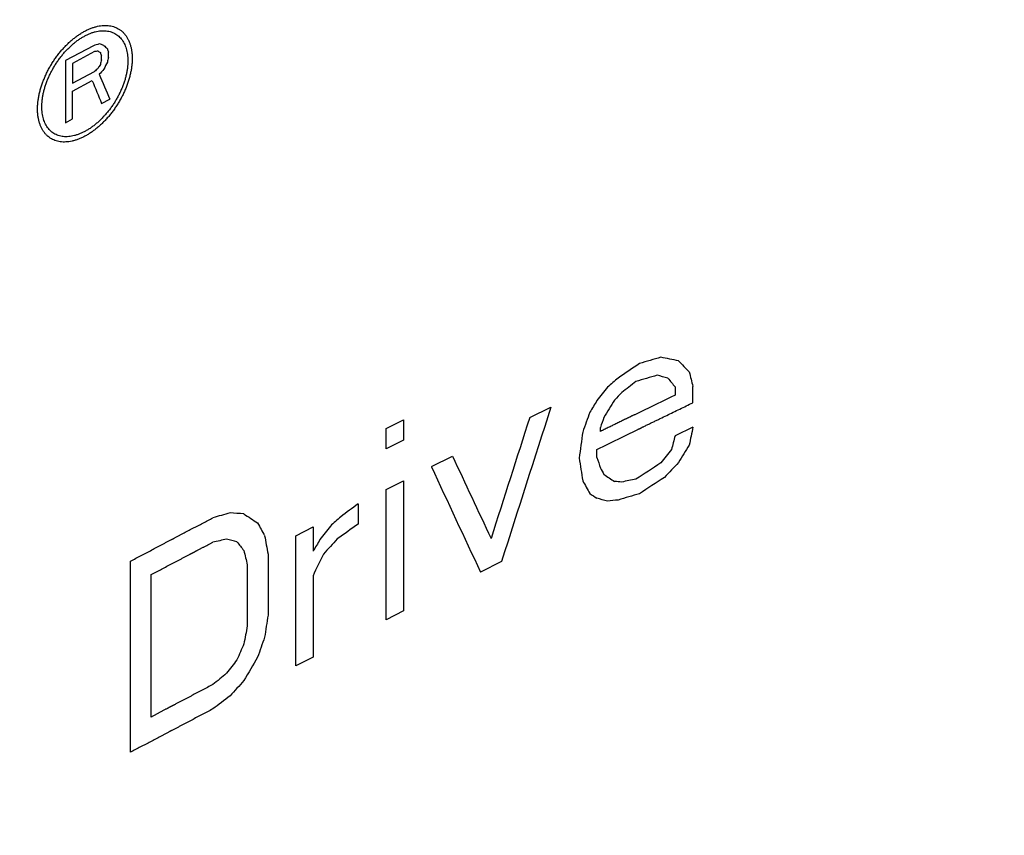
# Model space of a CAD drawing. Header units: millimetres. Extents: x 0 to 841, y 0 to 594.
# Tile 90 of 127: x 698.97 to 707.38, y 212.54 to 219.51. Entities that reach past the tile are written whole.
import ezdxf

# ---------------------------------------------------------------- set-up
doc = ezdxf.new("R2010")
doc.units = ezdxf.units.MM
doc.header["$LTSCALE"] = 46.255
doc.layers.add('CURVES', color=7, linetype='CONTINUOUS')
doc.layers.add('ROUNDS', color=7, linetype='CONTINUOUS')

msp = doc.modelspace()

# ---------------------------------------------------------------- linework, layer by layer
at = {"layer": 'CURVES', "color": 40, "linetype": 'CONTINUOUS'}
for p, q in [((699.5963, 219.2903), (699.3576, 219.1628)), ((699.6062, 219.2392), (699.4172, 219.1382)), ((699.666, 219.1694), (699.666, 219.2033)), ((699.7258, 219.1899), (699.7258, 219.2351)), ((699.3576, 219.1628), (699.3576, 218.6321)), ((699.4172, 219.1382), (699.4172, 218.9689)), ((699.4172, 218.9689), (699.6062, 219.0698)), ((699.4172, 218.9011), (699.5863, 218.9914)), ((699.4172, 218.664), (699.4172, 218.9011)), ((699.666, 218.7968), (699.7358, 218.8339)), ((699.3576, 218.6321), (699.4172, 218.664)), ((704.5645, 216.3749), (704.5645, 216.3054)), ((704.7168, 216.2401), (704.7168, 216.3791)), ((703.3234, 216.1138), (703.5042, 216.2033)), ((702.0958, 216.0186), (702.2448, 216.0942)), ((702.2448, 216.0942), (702.2448, 215.9205)), ((702.0958, 215.8449), (702.0958, 216.0186)), ((703.9272, 215.9947), (703.9272, 216.0294)), ((704.7168, 216.0317), (704.5645, 215.958)), ((702.2448, 215.9205), (702.0958, 215.8449)), ((703.8969, 215.7714), (703.8969, 215.8409)), ((702.4836, 215.6937), (702.663, 215.784)), ((702.0958, 215.4975), (702.2448, 215.573)), ((702.2448, 215.573), (702.2448, 214.4612)), ((702.0958, 214.3856), (702.0958, 215.4975)), ((701.8578, 215.3763), (701.8578, 215.2026)), ((701.3242, 215.1026), (701.4722, 215.1788)), ((701.4722, 215.1788), (701.4722, 214.9703)), ((701.3242, 213.9908), (701.3242, 215.1026)), ((699.9139, 213.2537), (699.9139, 214.8867)), ((701.0879, 214.9458), (701.0879, 214.4246)), ((703.0828, 214.8823), (702.9027, 214.7924)), ((700.911, 214.854), (700.911, 214.3328)), ((700.0891, 213.5549), (700.0891, 214.771)), ((701.4722, 214.7619), (701.4722, 214.067)), ((702.2448, 214.4612), (702.0958, 214.3856)), ((701.4722, 214.067), (701.3242, 213.9908))]:
    msp.add_line(p, q, dxfattribs=at)
for centre, major_axis, ratio, start_param, end_param in [((794.5706, 160.8347), (139.6852, -20.7838), 0.451501, 2.382957, 2.383441), ((794.5706, 163.4226), (139.8209, -62.7889), 0.112736, 2.366074, 2.366461), ((794.5706, 166.1937), (139.2609, -112.4842), 0.127723, -2.21269, -2.2124), ((794.5706, 174.1676), (-122.8756, 297.3012), 0.225677, 1.326183, 1.32628), ((794.5706, 161.4018), (139.5182, -31.8407), 0.364458, 2.39896, 2.399251), ((794.5706, 164.5312), (139.998, -82.5568), 0.009115, -2.310601, -2.310407), ((794.5706, 173.9643), (-122.8756, 297.3012), 0.225677, 1.325602, 1.325699), ((794.5706, 145.5632), (90.5397, 410.6957), 0.260005, 1.448155, 1.448251), ((794.5706, 145.3487), (90.5397, 410.6957), 0.260005, 1.447574, 1.447671), ((794.5706, 158.1257), (133.6386, 58.5544), 0.712534, 2.013364, 2.013654), ((794.5706, 154.9964), (98.4835, 174.1885), 0.571242, 1.52523, 1.525424), ((794.5706, 157.2813), (122.6774, 95), 0.710059, 1.812755, 1.813142), ((794.5706, 153.3226), (93.2989, 215.6757), 0.48397, 1.473802, 1.474093), ((794.5706, 171.6585), (-127.2254, 246.0161), 0.237492, 1.256224, 1.257096), ((794.5706, 171.7848), (-126.4899, 254.0087), 0.236222, 1.268064, 1.268838), ((794.5706, 153.0872), (138.8908, 26.3413), 0.667696, 2.145952, 2.147654), ((794.5706, 156.5355), (139.7307, -18.5679), 0.46748, 2.332251, 2.333954), ((794.5706, 161.1086), (139.6654, -53.9943), 0.179155, 2.337942, 2.339361), ((794.5706, 168.9749), (138.9082, -119.3206), 0.146246, -2.143823, -2.142971), ((794.5706, 197.8567), (-115.0173, 437.6154), 0.182395, 1.480321, 1.480605), ((794.5706, 151.3979), (132.694, 62.4576), 0.714647, 1.949129, 1.94998), ((794.5706, 152.0949), (136.6814, 43.4052), 0.698117, 2.054028, 2.055163), ((794.5706, 156.3907), (139.7307, -18.5679), 0.46748, 2.332535, 2.334238), ((794.5706, 161.6499), (139.7575, -59.1759), 0.139186, 2.328509, 2.32936), ((794.5706, 170.5021), (-137.7198, 137.1157), 0.183529, 1.05268, 1.053247), ((794.5706, 148.0539), (109.5407, 131.7349), 0.661805, -4.680951, -4.6801), ((794.5706, 149.5522), (120.772, 100.3365), 0.70573, 1.743036, 1.743603), ((794.5706, 144.7447), (97.317, 180.975), 0.556126, 1.47311, 1.473678), ((794.5706, 144.5014), (97.3169, 180.976), 0.556124, 1.47169, 1.472541), ((794.5706, 133.1516), (90.2394, 341.6677), 0.313277, 1.408666, 1.412635), ((794.5706, 134.8864), (90.3294, 306.6552), 0.348798, 1.406387, 1.406954), ((794.5706, 133.7485), (90.2384, 340.078), 0.314744, 1.410357, 1.413476), ((794.5706, 134.5038), (90.3293, 306.6608), 0.348792, 1.405252, 1.405535), ((794.5706, 95.7301), (93.2503, 796.4411), 0.131113, 1.434588, 1.434872), ((794.5706, 110.5847), (91.6275, 551.3718), 0.191977, 1.410357, 1.410641), ((794.5706, 121.97), (90.6678, 429.045), 0.248631, 1.402745, 1.403029), ((794.5706, 146.8378), (109.5407, 131.7349), 0.661805, -4.686059, -4.685207), ((794.5706, 143.0769), (97.3169, 180.976), 0.556124, 1.465731, 1.466583), ((794.5706, 174.137), (-129.022, 227.2821), 0.239105, 1.2533, 1.256417), ((794.5706, 212.7808), (-108.7737, 682.4246), 0.129154, 1.545839, 1.546122), ((794.5706, 183.9698), (-121.5404, 315.5759), 0.220179, 1.385617, 1.385901), ((794.5706, 152.3657), (139.2557, 21.9494), 0.656837, 2.167048, 2.169034), ((794.5706, 148.4403), (120.7716, 100.3377), 0.705729, 1.738489, 1.739624), ((794.5706, 173.7709), (-128.8684, 228.848), 0.239058, 1.254418, 1.258386), ((794.5706, 174.0071), (-132.3202, 194.6221), 0.234976, 1.19932, 1.199603), ((794.5706, 173.6245), (-132.3207, 194.6167), 0.234974, 1.197889, 1.198457), ((794.5706, 164.0095), (139.9736, -86.9949), 0.031259, -2.255325, -2.254474), ((794.5706, 158.9587), (139.5506, -46.2999), 0.242093, 2.353481, 2.354048), ((794.5706, 156.416), (139.5869, -26.1964), 0.410236, 2.349035, 2.35017), ((794.5706, 152.2217), (139.2557, 21.9495), 0.656837, 2.166763, 2.16875), ((794.5706, 163.7662), (139.9736, -86.9942), 0.031256, -2.256462, -2.255894), ((794.5706, 160.4571), (139.7575, -59.1759), 0.139186, 2.333333, 2.334184), ((794.5706, 157.113), (139.5082, -33.2061), 0.353074, 2.357458, 2.358309), ((794.5706, 155.4237), (139.7307, -18.568), 0.46748, 2.333954, 2.335656), ((794.5706, 156.5537), (139.6667, -21.7128), 0.444637, 2.374085, 2.3755), ((794.5706, 158.4376), (139.5506, -46.3003), 0.242089, 2.384087, 2.38522), ((794.5706, 153.2983), (138.1978, 32.862), 0.681371, 2.133966, 2.135382), ((794.5706, 161.6469), (139.9736, -86.9952), 0.031261, -2.284512, -2.28338), ((794.5706, 152.3128), (132.694, 62.4576), 0.714647, 1.971523, 1.972372), ((794.5706, 168.2044), (-132.3207, 194.6167), 0.234974, 1.171535, 1.172102), ((794.5706, 149.8837), (109.5407, 131.7349), 0.661805, -4.658559, -4.657709), ((794.5706, 153.3768), (138.8908, 26.3413), 0.667696, 2.168632, 2.170331), ((794.5706, 156.6506), (139.5869, -26.1964), 0.410236, 2.382192, 2.383325), ((794.5706, 159.2526), (139.7575, -59.1759), 0.139186, 2.363371, 2.36422), ((794.5706, 164.5434), (-137.7198, 137.1158), 0.183529, 1.017819, 1.018385), ((794.5706, 188.0862), (-111.1938, 559.953), 0.151913, 1.492392, 1.492675), ((794.5706, 147.4893), (97.3165, 180.9781), 0.556119, 1.495497, 1.496063), ((794.5706, 150.9245), (120.7716, 100.3377), 0.705729, 1.76599, 1.767123), ((794.5706, 180.5904), (-115.0164, 437.6378), 0.182388, 1.444334, 1.444617), ((794.5706, 144.9098), (92.6912, 224.111), 0.468164, 1.45022, 1.451069), ((794.5706, 120.9459), (92.5141, 673.867), 0.155931, 1.453064, 1.453347), ((794.5706, 128.4417), (91.6277, 551.3941), 0.191969, 1.446358, 1.446641), ((794.5706, 140.8277), (90.3294, 306.6552), 0.348798, 1.432741, 1.433308), ((794.5706, 144.4887), (91.5965, 244.9758), 0.432196, 1.446347, 1.446914), ((794.5706, 149.7795), (109.5407, 131.735), 0.661805, -4.650913, -4.650064), ((794.5706, 147.3852), (97.3168, 180.9765), 0.556123, 1.500596, 1.501729), ((794.5706, 152.3815), (136.6814, 43.4052), 0.698117, 2.087185, 2.088317), ((794.5706, 150.5945), (120.7716, 100.3377), 0.705729, 1.773636, 1.774769), ((794.5706, 152.4784), (138.1978, 32.862), 0.681371, 2.144444, 2.145859)]:
    msp.add_ellipse(centre, major_axis=major_axis, ratio=ratio, start_param=start_param, end_param=end_param, dxfattribs=at)
for points in [[(699.1194, 218.7492), (699.1194, 218.7594), (699.12, 218.7801), (699.1229, 218.8122), (699.1275, 218.8449), (699.134, 218.8782), (699.1424, 218.9119), (699.1524, 218.9459), (699.1643, 218.98), (699.1777, 219.014), (699.1928, 219.0477), (699.2095, 219.0811), (699.2276, 219.114), (699.247, 219.1461), (699.2678, 219.1775), (699.2897, 219.2078), (699.3128, 219.237), (699.3368, 219.2649), (699.3617, 219.2914), (699.3874, 219.3164), (699.4137, 219.3398), (699.4405, 219.3614), (699.4677, 219.3812), (699.4952, 219.399), (699.5228, 219.4148), (699.5504, 219.4285), (699.5779, 219.44), (699.6051, 219.4493), (699.632, 219.4563), (699.6584, 219.4611), (699.6841, 219.4635), (699.7091, 219.4636), (699.7332, 219.4614), (699.7564, 219.4569), (699.7784, 219.45), (699.7993, 219.4409), (699.8188, 219.4296), (699.8371, 219.4161), (699.8538, 219.4006), (699.869, 219.3829), (699.8825, 219.3634), (699.8944, 219.342), (699.9046, 219.3188), (699.913, 219.294), (699.9195, 219.2677), (699.9242, 219.24), (699.9271, 219.2109), (699.9277, 219.1909), (699.9277, 219.1807)], [(699.156, 218.7688), (699.156, 218.7784), (699.1566, 218.7976), (699.1593, 218.8275), (699.1637, 218.8579), (699.1699, 218.8889), (699.1778, 218.9202), (699.1874, 218.9518), (699.1986, 218.9835), (699.2114, 219.0151), (699.2257, 219.0464), (699.2414, 219.0773), (699.2586, 219.1077), (699.277, 219.1374), (699.2966, 219.1663), (699.3173, 219.1941), (699.3391, 219.2209), (699.3617, 219.2464), (699.3851, 219.2705), (699.4092, 219.2932), (699.4338, 219.3142), (699.4589, 219.3336), (699.4843, 219.3511), (699.51, 219.3668), (699.5356, 219.3805), (699.5613, 219.3922), (699.5867, 219.4018), (699.6118, 219.4093), (699.6365, 219.4146), (699.6607, 219.4177), (699.6842, 219.4186), (699.7069, 219.4172), (699.7287, 219.4137), (699.7495, 219.408), (699.7692, 219.4001), (699.7877, 219.3901), (699.8049, 219.3781), (699.8207, 219.364), (699.8351, 219.348), (699.848, 219.3301), (699.8592, 219.3105), (699.8689, 219.2891), (699.8768, 219.2663), (699.8831, 219.2419), (699.8875, 219.2162), (699.8902, 219.1893), (699.8908, 219.1706), (699.8908, 219.1611)], [(699.9277, 219.1807), (699.9277, 219.1704), (699.9271, 219.1497), (699.9242, 219.1176), (699.9195, 219.085), (699.913, 219.0516), (699.9046, 219.018), (699.8944, 218.9841), (699.8825, 218.9501), (699.869, 218.9161), (699.8538, 218.8824), (699.8371, 218.8491), (699.8188, 218.8163), (699.7993, 218.7842), (699.7784, 218.7529), (699.7564, 218.7227), (699.7332, 218.6935), (699.7091, 218.6656), (699.6841, 218.6392), (699.6584, 218.6142), (699.632, 218.5909), (699.6051, 218.5693), (699.5779, 218.5495), (699.5504, 218.5317), (699.5228, 218.5159), (699.4952, 218.5022), (699.4677, 218.4907), (699.4405, 218.4814), (699.4137, 218.4743), (699.3874, 218.4695), (699.3617, 218.467), (699.3368, 218.4669), (699.3128, 218.4691), (699.2897, 218.4735), (699.2678, 218.4803), (699.247, 218.4893), (699.2276, 218.5006), (699.2095, 218.514), (699.1928, 218.5295), (699.1777, 218.5471), (699.1643, 218.5666), (699.1524, 218.5879), (699.1424, 218.6111), (699.134, 218.6358), (699.1275, 218.6621), (699.1229, 218.6898), (699.12, 218.7189), (699.1194, 218.7389), (699.1194, 218.7492)], [(699.8908, 219.1611), (699.8908, 219.1516), (699.8902, 219.1323), (699.8875, 219.1025), (699.8831, 219.0721), (699.8768, 219.0411), (699.8689, 219.0098), (699.8592, 218.9783), (699.848, 218.9467), (699.8351, 218.9151), (699.8207, 218.8839), (699.8049, 218.853), (699.7877, 218.8226), (699.7692, 218.793), (699.7495, 218.7642), (699.7287, 218.7364), (699.7068, 218.7096), (699.6842, 218.6842), (699.6607, 218.6601), (699.6365, 218.6374), (699.6118, 218.6164), (699.5867, 218.5971), (699.5613, 218.5795), (699.5356, 218.5639), (699.51, 218.5502), (699.4843, 218.5385), (699.4589, 218.5289), (699.4338, 218.5214), (699.4092, 218.5161), (699.3851, 218.5129), (699.3617, 218.512), (699.3391, 218.5133), (699.3173, 218.5168), (699.2966, 218.5224), (699.277, 218.5302), (699.2586, 218.5402), (699.2414, 218.5522), (699.2257, 218.5662), (699.2114, 218.5821), (699.1986, 218.6), (699.1874, 218.6196), (699.1778, 218.6409), (699.1699, 218.6637), (699.1637, 218.6881), (699.1593, 218.7138), (699.1566, 218.7407), (699.156, 218.7593), (699.156, 218.7688)]]:
    msp.add_open_spline(points, degree=3, dxfattribs=at)
for points, knots in [([(703.8969, 215.8409), (703.928, 215.8561), (703.9746, 215.8788), (704.0367, 215.9092), (704.0834, 215.932), (704.1222, 215.951), (704.1533, 215.9662), (704.1766, 215.9776), (704.196, 215.9871), (704.2115, 215.9947), (704.2232, 216.0004), (704.2348, 216.0061), (704.2446, 216.0109), (704.2523, 216.0147), (704.2572, 216.017), (704.2611, 216.0189), (704.264, 216.0204), (704.2664, 216.0216), (704.2681, 216.0224), (704.2691, 216.0229), (704.2698, 216.0232), (704.2707, 216.0236), (704.2718, 216.0242), (704.2739, 216.0252), (704.2768, 216.0266), (704.2803, 216.0283), (704.2849, 216.0306), (704.2908, 216.0334), (704.3001, 216.0379), (704.3117, 216.0436), (704.3257, 216.0503), (704.3396, 216.0571), (704.3583, 216.0661), (704.3816, 216.0774), (704.4095, 216.091), (704.4467, 216.1091), (704.4933, 216.1317), (704.5492, 216.1588), (704.6237, 216.1949), (704.6795, 216.222), (704.7168, 216.2401)], [0, 0, 0, 0, 0.125, 0.1875, 0.25, 0.3125, 0.34375, 0.375, 0.40625, 0.421875, 0.4375, 0.453125, 0.46875, 0.476562, 0.484375, 0.488281, 0.492188, 0.496094, 0.498047, 0.499023, 0.5, 0.500977, 0.501953, 0.503906, 0.507812, 0.511719, 0.515625, 0.523438, 0.53125, 0.546875, 0.5625, 0.578125, 0.59375, 0.625, 0.65625, 0.6875, 0.75, 0.8125, 0.875, 1, 1, 1, 1]), ([(704.5645, 216.3054), (704.549, 216.2978), (704.5178, 216.2827), (704.4711, 216.26), (704.4244, 216.2373), (704.3776, 216.2145), (704.3387, 216.1956), (704.3076, 216.1804), (704.2842, 216.1691), (704.2647, 216.1596), (704.2492, 216.152), (704.2375, 216.1464), (704.2258, 216.1407), (704.2161, 216.136), (704.2083, 216.1322), (704.2034, 216.1298), (704.1995, 216.1279), (704.1966, 216.1265), (704.1942, 216.1253), (704.1925, 216.1245), (704.1915, 216.124), (704.1907, 216.1236), (704.1903, 216.1234), (704.1896, 216.1231), (704.1884, 216.1225), (704.1866, 216.1216), (704.1846, 216.1206), (704.1818, 216.1193), (704.1784, 216.1176), (704.1729, 216.1149), (704.166, 216.1116), (704.1578, 216.1075), (704.1496, 216.1035), (704.1386, 216.0981), (704.1249, 216.0914), (704.1084, 216.0833), (704.0864, 216.0726), (704.059, 216.0592), (704.026, 216.043), (703.9931, 216.0269), (703.9601, 216.0108), (703.9382, 216.0001), (703.9272, 215.9947)], [0, 0, 0, 0, 0.0625, 0.125, 0.1875, 0.25, 0.3125, 0.34375, 0.375, 0.40625, 0.421875, 0.4375, 0.453125, 0.46875, 0.476562, 0.484375, 0.488281, 0.492188, 0.496094, 0.498047, 0.499023, 0.5, 0.500977, 0.501953, 0.503906, 0.507812, 0.511719, 0.515625, 0.523438, 0.53125, 0.546875, 0.5625, 0.578125, 0.59375, 0.625, 0.65625, 0.6875, 0.75, 0.8125, 0.875, 0.9375, 1, 1, 1, 1]), ([(699.9139, 214.8867), (699.9439, 214.9026), (699.989, 214.9264), (700.0491, 214.9581), (700.0942, 214.9819), (700.1393, 215.0057), (700.1768, 215.0256), (700.2069, 215.0414), (700.2257, 215.0513), (700.2407, 215.0593), (700.252, 215.0652), (700.2613, 215.0702), (700.2679, 215.0737), (700.2717, 215.0756), (700.2745, 215.0771), (700.2772, 215.0785), (700.2807, 215.0804), (700.287, 215.0837), (700.2959, 215.0883), (700.3066, 215.0939), (700.3208, 215.1014), (700.3387, 215.1108), (700.3672, 215.1257), (700.4028, 215.1444), (700.4456, 215.1669), (700.4884, 215.1893), (700.5454, 215.2192), (700.5882, 215.2416), (700.6167, 215.2566)], [0, 0, 0, 0, 0.125, 0.1875, 0.25, 0.3125, 0.375, 0.40625, 0.4375, 0.453125, 0.46875, 0.484375, 0.492188, 0.496094, 0.5, 0.503906, 0.507812, 0.515625, 0.53125, 0.546875, 0.5625, 0.59375, 0.625, 0.6875, 0.75, 0.8125, 0.875, 1, 1, 1, 1]), ([(700.0891, 214.771), (700.1042, 214.7789), (700.1343, 214.7947), (700.1794, 214.8185), (700.2246, 214.8422), (700.2622, 214.862), (700.2923, 214.8779), (700.3149, 214.8897), (700.3375, 214.9016), (700.36, 214.9135), (700.3789, 214.9234), (700.3939, 214.9313), (700.4052, 214.9373), (700.4146, 214.9422), (700.4221, 214.9462), (700.4278, 214.9491), (700.4334, 214.9521), (700.4381, 214.9546), (700.4419, 214.9566), (700.4442, 214.9578), (700.4461, 214.9588), (700.4475, 214.9595), (700.4487, 214.9601), (700.4495, 214.9606), (700.45, 214.9608), (700.4504, 214.961), (700.4505, 214.9611), (700.4507, 214.9612), (700.4511, 214.9614), (700.4516, 214.9617), (700.4523, 214.962), (700.4532, 214.9625), (700.4542, 214.9631), (700.456, 214.964), (700.4581, 214.9651), (700.4607, 214.9665), (700.4633, 214.9678), (700.4668, 214.9696), (700.4711, 214.9719), (700.4763, 214.9746), (700.4833, 214.9783), (700.4919, 214.9828), (700.5023, 214.9882), (700.5127, 214.9937), (700.5231, 214.9991), (700.537, 215.0064), (700.5543, 215.0155), (700.5751, 215.0263), (700.5959, 215.0372), (700.6098, 215.0445), (700.6167, 215.0481)], [0, 0, 0, 0, 0.0625, 0.125, 0.1875, 0.25, 0.28125, 0.3125, 0.34375, 0.375, 0.40625, 0.421875, 0.4375, 0.453125, 0.460938, 0.46875, 0.476562, 0.484375, 0.488281, 0.492188, 0.494141, 0.496094, 0.498047, 0.499023, 0.499512, 0.5, 0.500488, 0.500977, 0.501953, 0.503906, 0.505859, 0.507812, 0.511719, 0.515625, 0.523438, 0.53125, 0.539062, 0.546875, 0.5625, 0.578125, 0.59375, 0.625, 0.65625, 0.6875, 0.71875, 0.75, 0.8125, 0.875, 0.9375, 1, 1, 1, 1]), ([(700.6167, 213.8321), (700.6017, 213.8241), (700.5715, 213.8083), (700.5263, 213.7846), (700.4811, 213.7609), (700.4434, 213.7412), (700.4133, 213.7253), (700.3907, 213.7135), (700.368, 213.7016), (700.3454, 213.6898), (700.3266, 213.6799), (700.3115, 213.672), (700.3002, 213.6661), (700.2908, 213.6611), (700.2833, 213.6572), (700.2776, 213.6542), (700.272, 213.6512), (700.2673, 213.6488), (700.2635, 213.6468), (700.2611, 213.6456), (700.2592, 213.6446), (700.2578, 213.6438), (700.2567, 213.6432), (700.2558, 213.6428), (700.2554, 213.6425), (700.255, 213.6423), (700.2549, 213.6423), (700.2546, 213.6421), (700.2543, 213.6419), (700.2537, 213.6417), (700.2531, 213.6413), (700.2522, 213.6409), (700.2511, 213.6403), (700.2494, 213.6394), (700.2472, 213.6382), (700.2446, 213.6369), (700.242, 213.6355), (700.2386, 213.6337), (700.2343, 213.6314), (700.2291, 213.6287), (700.2222, 213.625), (700.2135, 213.6205), (700.2032, 213.615), (700.1928, 213.6096), (700.1824, 213.6041), (700.1686, 213.5968), (700.1513, 213.5877), (700.1306, 213.5768), (700.1099, 213.5658), (700.0961, 213.5585), (700.0891, 213.5549)], [0, 0, 0, 0, 0.0625, 0.125, 0.1875, 0.25, 0.28125, 0.3125, 0.34375, 0.375, 0.40625, 0.421875, 0.4375, 0.453125, 0.460938, 0.46875, 0.476562, 0.484375, 0.488281, 0.492188, 0.494141, 0.496094, 0.498047, 0.499023, 0.499512, 0.5, 0.500488, 0.500977, 0.501953, 0.503906, 0.505859, 0.507812, 0.511719, 0.515625, 0.523438, 0.53125, 0.539062, 0.546875, 0.5625, 0.578125, 0.59375, 0.625, 0.65625, 0.6875, 0.71875, 0.75, 0.8125, 0.875, 0.9375, 1, 1, 1, 1]), ([(700.6167, 213.6236), (700.5866, 213.6078), (700.5414, 213.5841), (700.4811, 213.5524), (700.4359, 213.5287), (700.3907, 213.505), (700.353, 213.4853), (700.3228, 213.4694), (700.304, 213.4596), (700.2889, 213.4517), (700.2776, 213.4457), (700.2682, 213.4408), (700.2616, 213.4373), (700.2578, 213.4354), (700.255, 213.4339), (700.2524, 213.4325), (700.2488, 213.4306), (700.2426, 213.4273), (700.2337, 213.4226), (700.223, 213.417), (700.2088, 213.4095), (700.191, 213.4001), (700.1626, 213.3851), (700.1271, 213.3663), (700.0844, 213.3438), (700.0418, 213.3213), (699.9849, 213.2913), (699.9423, 213.2687), (699.9139, 213.2537)], [0, 0, 0, 0, 0.125, 0.1875, 0.25, 0.3125, 0.375, 0.40625, 0.4375, 0.453125, 0.46875, 0.484375, 0.492188, 0.496094, 0.5, 0.503906, 0.507812, 0.515625, 0.53125, 0.546875, 0.5625, 0.59375, 0.625, 0.6875, 0.75, 0.8125, 0.875, 1, 1, 1, 1])]:
    msp.add_open_spline(points, degree=3, knots=knots, dxfattribs=at)
at = {"layer": 'ROUNDS', "color": 9, "linetype": 'CONTINUOUS'}
for points, knots in [([(684.8118, 215.9618), (686.511, 217.2094), (689.135, 219.0195), (692.7533, 221.3036), (695.5721, 222.9797), (698.4734, 224.6047), (702.4745, 226.7152), (705.5534, 228.1963), (707.6405, 229.1419)], [0, 0, 0, 0, 0.239493, 0.361916, 0.486101, 0.612029, 0.739677, 1, 1, 1, 1]), ([(684.9257, 215.7878), (686.623, 217.0341), (689.2442, 218.8422), (692.8587, 221.1239), (695.6745, 222.7981), (698.5726, 224.4214), (702.5695, 226.5296), (705.645, 228.0092), (707.7299, 228.9538)], [0, 0, 0, 0, 0.239493, 0.361917, 0.486102, 0.61203, 0.739678, 1, 1, 1, 1]), ([(685.1505, 212.5866), (686.7917, 213.7715), (690.1889, 216.0857), (695.5291, 219.3396), (701.1727, 222.4175), (705.0766, 224.3219), (707.0734, 225.2438)], [0, 0, 0, 0, 0.239544, 0.486175, 0.739735, 1, 1, 1, 1])]:
    msp.add_open_spline(points, degree=3, knots=knots, dxfattribs=at)
at = {"layer": 'ROUNDS', "color": 7, "linetype": 'CONTINUOUS'}
msp.add_open_spline([(685.2241, 212.5442), (686.8649, 213.729), (690.2616, 216.0431), (695.6011, 219.2966), (701.2441, 222.3742), (705.1478, 224.2782), (707.1444, 225.1999)], degree=3, knots=[0, 0, 0, 0, 0.239538, 0.486166, 0.739729, 1, 1, 1, 1], dxfattribs=at)

doc.saveas('drawing.dxf')
